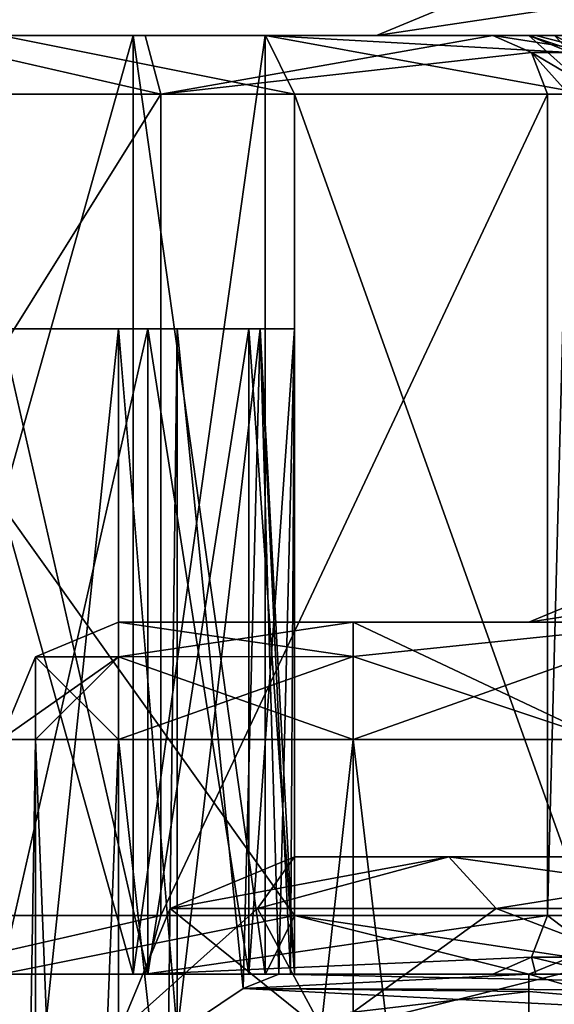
# Model space of a CAD drawing. Header units: millimetres. Extents: x -50 to 50, y -22 to 96.
# Tile 172 of 256: x -24.84 to -20.28, y 20.74 to 29.13. Entities that reach past the tile are written whole.
import ezdxf

# ---------------------------------------------------------------- set-up
doc = ezdxf.new("R2010")
doc.units = ezdxf.units.MM
doc.header["$LTSCALE"] = 65.185185
for name, color, linetype in [('1231', 7, 'CONTINUOUS'), ('1233', 7, 'CONTINUOUS'), ('1236', 7, 'CONTINUOUS'), ('1237', 7, 'CONTINUOUS'), ('1581', 7, 'CONTINUOUS'), ('1582', 7, 'CONTINUOUS'), ('1584', 7, 'CONTINUOUS'), ('1585', 7, 'CONTINUOUS'), ('1623', 7, 'CONTINUOUS'), ('1624', 7, 'CONTINUOUS'), ('1671', 7, 'CONTINUOUS'), ('1673', 7, 'CONTINUOUS'), ('1674', 7, 'CONTINUOUS'), ('1675', 7, 'CONTINUOUS'), ('1676', 7, 'CONTINUOUS'), ('1677', 7, 'CONTINUOUS'), ('1680', 7, 'CONTINUOUS'), ('1681', 7, 'CONTINUOUS'), ('1696', 7, 'CONTINUOUS'), ('1697', 7, 'CONTINUOUS'), ('1698', 7, 'CONTINUOUS'), ('1699', 7, 'CONTINUOUS'), ('1700', 7, 'CONTINUOUS'), ('1701', 7, 'CONTINUOUS'), ('1702', 7, 'CONTINUOUS'), ('1901', 7, 'CONTINUOUS'), ('1902', 7, 'CONTINUOUS'), ('1903', 7, 'CONTINUOUS'), ('1905', 7, 'CONTINUOUS'), ('1909', 7, 'CONTINUOUS'), ('1910', 7, 'CONTINUOUS'), ('1915', 7, 'CONTINUOUS'), ('1922', 7, 'CONTINUOUS'), ('1924', 7, 'CONTINUOUS'), ('1929', 7, 'CONTINUOUS'), ('1930', 7, 'CONTINUOUS'), ('1935', 7, 'CONTINUOUS'), ('1936', 7, 'CONTINUOUS'), ('1940', 7, 'CONTINUOUS'), ('1942', 7, 'CONTINUOUS'), ('1966', 7, 'CONTINUOUS'), ('1988', 7, 'CONTINUOUS'), ('1989', 7, 'CONTINUOUS'), ('1995', 7, 'CONTINUOUS'), ('1996', 7, 'CONTINUOUS'), ('1998', 7, 'CONTINUOUS'), ('1999', 7, 'CONTINUOUS'), ('2000', 7, 'CONTINUOUS'), ('2001', 7, 'CONTINUOUS'), ('2016', 7, 'CONTINUOUS'), ('2025', 7, 'CONTINUOUS'), ('2026', 7, 'CONTINUOUS'), ('2027', 7, 'CONTINUOUS'), ('2031', 7, 'CONTINUOUS'), ('2038', 7, 'CONTINUOUS'), ('2039', 7, 'CONTINUOUS'), ('3602', 7, 'CONTINUOUS'), ('3606', 7, 'CONTINUOUS'), ('3607', 7, 'CONTINUOUS'), ('37', 7, 'CONTINUOUS'), ('38', 7, 'CONTINUOUS'), ('63', 7, 'CONTINUOUS'), ('64', 7, 'CONTINUOUS')]:
    doc.layers.add(name, color=color, linetype=linetype)

msp = doc.modelspace()

# ---------------------------------------------------------------- linework, layer by layer
at = {"layer": '1231', "color": 7, "linetype": 'CONTINUOUS', "true_color": 0xe0f2ff}
for points in [[(-23.5, 26.5, -50), (-23.5, 20.5, -50), (-24, -14, -50), (-23.5, 26.5, -50)], [(-24, 26.5, -50), (-23.5, 26.5, -50), (-24, -14, -50), (-24, 26.5, -50)]]:
    msp.add_3dface(points, dxfattribs=at)
at = {"layer": '1233', "color": 7, "linetype": 'CONTINUOUS', "true_color": 0xe0f2ff}
for points in [[(-24, 26.5, 50), (-24, -14, 50), (-23.5, 20.5, 50), (-24, 26.5, 50)], [(-23.5, 26.5, 50), (-24, 26.5, 50), (-23.5, 20.5, 50), (-23.5, 26.5, 50)], [(-19.7929, 20.7929, 50), (-20.5, 20.5, 50), (-16.4697, 0, 50), (-19.7929, 20.7929, 50)]]:
    msp.add_3dface(points, dxfattribs=at)
at = {"layer": '1236', "color": 7, "linetype": 'CONTINUOUS', "true_color": 0xe0f2ff}
for points in [[(-24, 26.5, -50), (-24, -14, -50), (-28.2426, -14, -48.2426), (-24, 26.5, -50)], [(-25.0895, 26.5, -49.9002), (-24, 26.5, -50), (-28.2426, -14, -48.2426), (-25.0895, 26.5, -49.9002)]]:
    msp.add_3dface(points, dxfattribs=at)
at = {"layer": '1237', "color": 7, "linetype": 'CONTINUOUS', "true_color": 0xe0f2ff}
for points in [[(-26.1429, 20.5, 49.6043), (-24, -14, 50), (-26.1429, 26.5, 49.6043), (-26.1429, 20.5, 49.6043)], [(-26.1429, 26.5, 49.6043), (-24, -14, 50), (-25.0895, 26.5, 49.9002), (-26.1429, 26.5, 49.6043)], [(-24, -14, 50), (-24, 26.5, 50), (-25.0895, 26.5, 49.9002), (-24, -14, 50)]]:
    msp.add_3dface(points, dxfattribs=at)
at = {"layer": '1581', "color": 7, "linetype": 'CONTINUOUS', "true_color": 0xe0f2ff}
for points in [[(-20.283, 29, -49.4483), (-20.5, 29, -50.2321), (-29.5, 29, 59), (-20.283, 29, -49.4483)], [(-29.5, 29, 59), (-20.5, 29, -50.2321), (-23.8748, 29, -57.0516), (-29.5, 29, 59)], [(-19.5, 29, -48.5), (-20.283, 29, -49.4483), (-29.5, 29, 59), (-19.5, 29, -48.5)], [(-19.5, 29, -48.5), (-29.5, 29, 59), (-21.8, 29, -17.5), (-19.5, 29, -48.5)], [(-20.2833, 29, 49.4487), (-19.5, 29, 48.5), (-29.5, 29, 59), (-20.2833, 29, 49.4487)], [(-29.5, 29, 59), (-19.5, 29, 48.5), (-15.4214, 29, 38.9084), (-29.5, 29, 59)], [(-20.5, 29, 50.2321), (-20.2833, 29, 49.4487), (-29.5, 29, 59), (-20.5, 29, 50.2321)], [(-20.5, 29, 50.2321), (-29.5, 29, 59), (-26.1252, 29, 57.0516), (-20.5, 29, 50.2321)], [(-26.1252, 29, -57.0516), (-29.5, 29, 59), (-23.8748, 29, -57.0516), (-26.1252, 29, -57.0516)], [(-21.8, 29, -17.5), (-29.5, 29, 59), (-21.8, 29, 23.5), (-21.8, 29, -17.5)], [(-21.8, 29, 23.5), (-29.5, 29, 59), (-15.4214, 29, 38.9084), (-21.8, 29, 23.5)], [(-25.8326, 29, -63.4223), (-27.7184, 29, -62.5861), (-23.7717, 29, -63.3291), (-25.8326, 29, -63.4223)], [(-23.7717, 29, -63.3291), (-27.7184, 29, -62.5861), (-26.1252, 29, -60.9484), (-23.7717, 29, -63.3291)], [(-25, 29, 63.5), (-22.7458, 29, 62.8947), (-27.2542, 29, 62.8947), (-25, 29, 63.5)], [(-27.2542, 29, 62.8947), (-22.7458, 29, 62.8947), (-23.8748, 29, 60.9484), (-27.2542, 29, 62.8947)], [(-26.1252, 29, 60.9484), (-27.2542, 29, 62.8947), (-23.8748, 29, 60.9484), (-26.1252, 29, 60.9484)], [(-23.8748, 29, 57.0516), (-20.5, 29, 50.2321), (-26.1252, 29, 57.0516), (-23.8748, 29, 57.0516)], [(-23.8748, 29, -60.9484), (-23.7717, 29, -63.3291), (-26.1252, 29, -60.9484), (-23.8748, 29, -60.9484)], [(-20.5, 29, -50.2321), (-20.5, 29, -58.5), (-23.8748, 29, -57.0516), (-20.5, 29, -50.2321)], [(-22.75, 29, 59), (-20.5, 29, 50.2321), (-23.8748, 29, 57.0516), (-22.75, 29, 59)], [(-22.7458, 29, 62.8947), (-20.5, 29, 59), (-23.8748, 29, 60.9484), (-22.7458, 29, 62.8947)], [(-20.5, 29, 59), (-22.75, 29, 59), (-23.8748, 29, 60.9484), (-20.5, 29, 59)], [(-20.8081, 29, -60.6364), (-23.7717, 29, -63.3291), (-23.8748, 29, -60.9484), (-20.8081, 29, -60.6364)], [(-22.75, 29, -59), (-20.8081, 29, -60.6364), (-23.8748, 29, -60.9484), (-22.75, 29, -59)], [(-20.5, 29, -58.5), (-22.75, 29, -59), (-23.8748, 29, -57.0516), (-20.5, 29, -58.5)], [(-20.5, 29, 59), (-20.5, 29, 50.2321), (-22.75, 29, 59), (-20.5, 29, 59)], [(-20.4406, 29, -60.1743), (-20.8081, 29, -60.6364), (-22.75, 29, -59), (-20.4406, 29, -60.1743)], [(-19.8765, 29, -60), (-20.4406, 29, -60.1743), (-22.75, 29, -59), (-19.8765, 29, -60)], [(-19.5, 29, -59.5), (-19.8765, 29, -60), (-22.75, 29, -59), (-19.5, 29, -59.5)], [(-20.2071, 29, -59.2071), (-19.5, 29, -59.5), (-22.75, 29, -59), (-20.2071, 29, -59.2071)], [(-20.5, 29, -58.5), (-20.2071, 29, -59.2071), (-22.75, 29, -59), (-20.5, 29, -58.5)], [(-15.4214, 29, -32.9084), (-19.5, 29, -48.5), (-21.8, 29, -17.5), (-15.4214, 29, -32.9084)]]:
    msp.add_3dface(points, dxfattribs=at)
at = {"layer": '1582', "color": 7, "linetype": 'CONTINUOUS', "true_color": 0xe0f2ff}
for points in [[(-24, 24, -38), (-22, 24, -38), (-7.85, 24, -36.4375), (-24, 24, -38)], [(-24, 24, 38), (-24, 24, -38), (-22, 24, 38), (-24, 24, 38)], [(-22, 24, 38), (-24, 24, -38), (-20.5, 24, 23.5), (-22, 24, 38)], [(-20.5, 24, 23.5), (-24, 24, -38), (-20.5, 24, -17.5), (-20.5, 24, 23.5)], [(-20.5, 24, -17.5), (-24, 24, -38), (-14.5029, 24, -31.9884), (-20.5, 24, -17.5)], [(-14.5029, 24, -31.9884), (-24, 24, -38), (-7.85, 24, -36.4375), (-14.5029, 24, -31.9884)], [(-22, 24, -38), (-19.1716, 24, -39.1716), (0, 24, -38), (-22, 24, -38)], [(-7.85, 24, -36.4375), (-22, 24, -38), (0, 24, -38), (-7.85, 24, -36.4375)], [(-19.1716, 24, 39.1716), (-22, 24, 38), (0, 24, 44), (-19.1716, 24, 39.1716)], [(0, 24, 44), (-22, 24, 38), (-14.4957, 24, 37.9957), (0, 24, 44)], [(-14.4957, 24, 37.9957), (-22, 24, 38), (-20.5, 24, 23.5), (-14.4957, 24, 37.9957)]]:
    msp.add_3dface(points, dxfattribs=at)
at = {"layer": '1584', "color": 7, "linetype": 'CONTINUOUS', "true_color": 0xe0f2ff}
for points in [[(-24, 23, 39), (-22, 23, 39), (-22, 5, 39), (-24, 23, 39)], [(-24, 5, 39), (-24, 23, 39), (-22, 5, 39), (-24, 5, 39)]]:
    msp.add_3dface(points, dxfattribs=at)
at = {"layer": '1585', "color": 7, "linetype": 'CONTINUOUS', "true_color": 0xe0f2ff}
for points in [[(-22, 5, 39), (-22, 23, 39), (-19.8787, 23, 39.8787), (-22, 5, 39)], [(-22, 5, 39), (-19.8787, 23, 39.8787), (-19.8787, 5, 39.8787), (-22, 5, 39)]]:
    msp.add_3dface(points, dxfattribs=at)
at = {"layer": '1623', "color": 7, "linetype": 'CONTINUOUS', "true_color": 0xe0f2ff}
for points in [[(-22, 5, -39), (-19.8787, 5, -39.8787), (-22, 23, -39), (-22, 5, -39)], [(-22, 23, -39), (-19.8787, 5, -39.8787), (-19.8787, 23, -39.8787), (-22, 23, -39)]]:
    msp.add_3dface(points, dxfattribs=at)
at = {"layer": '1624', "color": 7, "linetype": 'CONTINUOUS', "true_color": 0xe0f2ff}
for points in [[(-24, 5, -39), (-22, 5, -39), (-22, 23, -39), (-24, 5, -39)], [(-24, 5, -39), (-22, 23, -39), (-24, 23, -39), (-24, 5, -39)]]:
    msp.add_3dface(points, dxfattribs=at)
at = {"layer": '1671', "color": 7, "linetype": 'CONTINUOUS', "true_color": 0xe0f2ff}
msp.add_3dface([(-20.5, 24, -17.5), (-14.5029, 24, -31.9884), (-18.3787, 24.8787, -17.5), (-20.5, 24, -17.5)], dxfattribs=at)
at = {"layer": '1673', "color": 7, "linetype": 'CONTINUOUS', "true_color": 0xe0f2ff}
for points in [[(-14.4957, 24, 37.9957), (-20.5, 24, 23.5), (-14.8687, 24.8787, 34.3027), (-14.4957, 24, 37.9957)], [(-14.8687, 24.8787, 34.3027), (-20.5, 24, 23.5), (-18.3787, 24.8787, 23.5), (-14.8687, 24.8787, 34.3027)]]:
    msp.add_3dface(points, dxfattribs=at)
at = {"layer": '1674', "color": 7, "linetype": 'CONTINUOUS', "true_color": 0xe0f2ff}
for points in [[(-20.5, 24, 23.5), (-20.5, 24, -17.5), (-18.3787, 24.8787, -17.5), (-20.5, 24, 23.5)], [(-20.5, 24, 23.5), (-18.3787, 24.8787, -17.5), (-18.3787, 24.8787, 23.5), (-20.5, 24, 23.5)]]:
    msp.add_3dface(points, dxfattribs=at)
at = {"layer": '1675', "color": 7, "linetype": 'CONTINUOUS', "true_color": 0xe0f2ff}
msp.add_3dface([(-21.8, 29, 23.5), (-15.4214, 29, 38.9084), (-19.6787, 29.8787, 23.5), (-21.8, 29, 23.5)], dxfattribs=at)
at = {"layer": '1676', "color": 7, "linetype": 'CONTINUOUS', "true_color": 0xe0f2ff}
for points in [[(-21.8, 29, -17.5), (-21.8, 29, 23.5), (-19.6787, 29.8787, 23.5), (-21.8, 29, -17.5)], [(-21.8, 29, -17.5), (-19.6787, 29.8787, 23.5), (-19.6787, 29.8787, -17.5), (-21.8, 29, -17.5)]]:
    msp.add_3dface(points, dxfattribs=at)
at = {"layer": '1677', "color": 7, "linetype": 'CONTINUOUS', "true_color": 0xe0f2ff}
for points in [[(-15.4214, 29, -32.9084), (-21.8, 29, -17.5), (-15.9204, 29.8787, -29.0668), (-15.4214, 29, -32.9084)], [(-21.8, 29, -17.5), (-19.6787, 29.8787, -17.5), (-15.9204, 29.8787, -29.0668), (-21.8, 29, -17.5)]]:
    msp.add_3dface(points, dxfattribs=at)
at = {"layer": '1680', "color": 7, "linetype": 'CONTINUOUS', "true_color": 0xe0f2ff}
for points in [[(-25, 5, 38), (-25, 23, 38), (-24.7071, 23, 38.7071), (-25, 5, 38)], [(-25, 5, 38), (-24.7071, 23, 38.7071), (-24.7071, 5, 38.7071), (-25, 5, 38)], [(-24, 23, 39), (-24, 5, 39), (-24.7071, 5, 38.7071), (-24, 23, 39)], [(-24.7071, 23, 38.7071), (-24, 23, 39), (-24.7071, 5, 38.7071), (-24.7071, 23, 38.7071)]]:
    msp.add_3dface(points, dxfattribs=at)
at = {"layer": '1681', "color": 7, "linetype": 'CONTINUOUS', "true_color": 0xe0f2ff}
for points in [[(-25, 23, -38), (-25, 5, -38), (-24.7071, 5, -38.7071), (-25, 23, -38)], [(-25, 23, -38), (-24.7071, 5, -38.7071), (-24.7071, 23, -38.7071), (-25, 23, -38)], [(-24.7071, 5, -38.7071), (-24, 5, -39), (-24.7071, 23, -38.7071), (-24.7071, 5, -38.7071)], [(-24, 5, -39), (-24, 23, -39), (-24.7071, 23, -38.7071), (-24, 5, -39)]]:
    msp.add_3dface(points, dxfattribs=at)
at = {"layer": '1696', "color": 7, "linetype": 'CONTINUOUS', "true_color": 0xe0f2ff}
for points in [[(-19.1716, 24, -39.1716), (-22, 24, -38), (-19.8787, 23, -39.8787), (-19.1716, 24, -39.1716)], [(-19.8787, 23, -39.8787), (-22, 24, -38), (-22, 23.7071, -38.7071), (-19.8787, 23, -39.8787)], [(-22, 23, -39), (-19.8787, 23, -39.8787), (-22, 23.7071, -38.7071), (-22, 23, -39)]]:
    msp.add_3dface(points, dxfattribs=at)
at = {"layer": '1697', "color": 7, "linetype": 'CONTINUOUS', "true_color": 0xe0f2ff}
for points in [[(-22, 24, -38), (-24, 24, -38), (-24, 23.7055, -38.7087), (-22, 24, -38)], [(-22, 23.7071, -38.7071), (-22, 24, -38), (-24, 23.7055, -38.7087), (-22, 23.7071, -38.7071)], [(-24, 23, -39), (-22, 23, -39), (-22, 23.7071, -38.7071), (-24, 23, -39)], [(-24, 23, -39), (-22, 23.7071, -38.7071), (-24, 23.7055, -38.7087), (-24, 23, -39)]]:
    msp.add_3dface(points, dxfattribs=at)
at = {"layer": '1698', "color": 7, "linetype": 'CONTINUOUS', "true_color": 0xe0f2ff}
for points in [[(-24, 23.7055, -38.7087), (-24, 24, -38), (-24.7087, 23.7055, -38), (-24, 23.7055, -38.7087)], [(-25, 23, -38), (-24.7071, 23, -38.7071), (-24, 23.7055, -38.7087), (-25, 23, -38)], [(-25, 23, -38), (-24, 23.7055, -38.7087), (-24.7087, 23.7055, -38), (-25, 23, -38)], [(-24.7071, 23, -38.7071), (-24, 23, -39), (-24, 23.7055, -38.7087), (-24.7071, 23, -38.7071)]]:
    msp.add_3dface(points, dxfattribs=at)
at = {"layer": '1699', "color": 7, "linetype": 'CONTINUOUS', "true_color": 0xe0f2ff}
for points in [[(-24, 24, -38), (-24, 24, 38), (-24.7087, 23.7055, 38), (-24, 24, -38)], [(-24.7087, 23.7055, -38), (-24, 24, -38), (-24.7087, 23.7055, 38), (-24.7087, 23.7055, -38)], [(-25, 23, 38), (-25, 23, -38), (-24.7087, 23.7055, -38), (-25, 23, 38)], [(-25, 23, 38), (-24.7087, 23.7055, -38), (-24.7087, 23.7055, 38), (-25, 23, 38)]]:
    msp.add_3dface(points, dxfattribs=at)
at = {"layer": '1700', "color": 7, "linetype": 'CONTINUOUS', "true_color": 0xe0f2ff}
for points in [[(-24.7087, 23.7055, 38), (-24, 24, 38), (-24, 23.7055, 38.7087), (-24.7087, 23.7055, 38)], [(-24.7071, 23, 38.7071), (-25, 23, 38), (-24.7087, 23.7055, 38), (-24.7071, 23, 38.7071)], [(-24, 23, 39), (-24.7071, 23, 38.7071), (-24.7087, 23.7055, 38), (-24, 23, 39)], [(-24, 23, 39), (-24.7087, 23.7055, 38), (-24, 23.7055, 38.7087), (-24, 23, 39)]]:
    msp.add_3dface(points, dxfattribs=at)
at = {"layer": '1701', "color": 7, "linetype": 'CONTINUOUS', "true_color": 0xe0f2ff}
for points in [[(-24, 24, 38), (-22, 24, 38), (-22, 23.7071, 38.7071), (-24, 24, 38)], [(-24, 23.7055, 38.7087), (-24, 24, 38), (-22, 23.7071, 38.7071), (-24, 23.7055, 38.7087)], [(-22, 23, 39), (-24, 23.7055, 38.7087), (-22, 23.7071, 38.7071), (-22, 23, 39)], [(-22, 23, 39), (-24, 23, 39), (-24, 23.7055, 38.7087), (-22, 23, 39)]]:
    msp.add_3dface(points, dxfattribs=at)
at = {"layer": '1702', "color": 7, "linetype": 'CONTINUOUS', "true_color": 0xe0f2ff}
for points in [[(-22, 24, 38), (-19.1716, 24, 39.1716), (-22, 23.7071, 38.7071), (-22, 24, 38)], [(-22, 23, 39), (-19.1716, 24, 39.1716), (-19.8787, 23, 39.8787), (-22, 23, 39)], [(-19.1716, 24, 39.1716), (-22, 23, 39), (-22, 23.7071, 38.7071), (-19.1716, 24, 39.1716)]]:
    msp.add_3dface(points, dxfattribs=at)
at = {"layer": '1901', "color": 7, "linetype": 'CONTINUOUS', "true_color": 0xe0f2ff}
for points in [[(-29.5, 21, 53.2317), (-27.1123, 21, 53.9811), (-23.8748, 21, 57.0516), (-29.5, 21, 53.2317)], [(-26.1252, 21, 57.0516), (-29.5, 21, 53.2317), (-23.8748, 21, 57.0516), (-26.1252, 21, 57.0516)], [(-25, 21, 63.5), (-27.2542, 21, 62.8947), (-22.7458, 21, 62.8947), (-25, 21, 63.5)], [(-22.7458, 21, 62.8947), (-27.2542, 21, 62.8947), (-26.1252, 21, 60.9484), (-22.7458, 21, 62.8947)], [(-27.1123, 21, 53.9811), (-26.25, 21, 54.1588), (-23.8748, 21, 57.0516), (-27.1123, 21, 53.9811)], [(-25, 21, 54), (-23.75, 21, 54.1588), (-26.25, 21, 54.1588), (-25, 21, 54)], [(-26.25, 21, 54.1588), (-23.75, 21, 54.1588), (-20.5, 21, 59), (-26.25, 21, 54.1588)], [(-26.25, 21, 54.1588), (-20.5, 21, 59), (-23.8748, 21, 57.0516), (-26.25, 21, 54.1588)], [(-23.8748, 21, 60.9484), (-22.7458, 21, 62.8947), (-26.1252, 21, 60.9484), (-23.8748, 21, 60.9484)], [(-22.75, 21, 59), (-22.7458, 21, 62.8947), (-23.8748, 21, 60.9484), (-22.75, 21, 59)], [(-20.5, 21, 59), (-22.75, 21, 59), (-23.8748, 21, 57.0516), (-20.5, 21, 59)], [(-23.75, 21, 54.1588), (-22.8877, 21, 53.9811), (-20.5, 21, 59), (-23.75, 21, 54.1588)], [(-22.8877, 21, 53.9811), (-22.5, 21, 53.1905), (-20.5, 21, 59), (-22.8877, 21, 53.9811)], [(-20.5, 21, 59), (-22.7458, 21, 62.8947), (-22.75, 21, 59), (-20.5, 21, 59)], [(-22.634, 21, 50.5), (-20.5, 21, 50.5), (-22.5341, 21, 50.7412), (-22.634, 21, 50.5)], [(-22.5341, 21, 50.7412), (-20.5, 21, 50.5), (-20.5, 21, 59), (-22.5341, 21, 50.7412)], [(-22.5, 21, 51), (-22.5341, 21, 50.7412), (-20.5, 21, 59), (-22.5, 21, 51)], [(-22.5, 21, 53.1905), (-22.5, 21, 51), (-20.5, 21, 59), (-22.5, 21, 53.1905)]]:
    msp.add_3dface(points, dxfattribs=at)
at = {"layer": '1902', "color": 7, "linetype": 'CONTINUOUS', "true_color": 0xe0f2ff}
for points in [[(-26.1252, 29, -57.0516), (-23.8748, 29, -57.0516), (-26.1252, 21, -57.0516), (-26.1252, 29, -57.0516)], [(-26.1252, 21, -57.0516), (-23.8748, 29, -57.0516), (-23.8748, 21, -57.0516), (-26.1252, 21, -57.0516)], [(-23.8748, 29, -57.0516), (-22.75, 29, -59), (-23.8748, 21, -57.0516), (-23.8748, 29, -57.0516)], [(-23.8748, 21, -57.0516), (-22.75, 29, -59), (-22.75, 21, -59), (-23.8748, 21, -57.0516)]]:
    msp.add_3dface(points, dxfattribs=at)
at = {"layer": '1903', "color": 7, "linetype": 'CONTINUOUS', "true_color": 0xe0f2ff}
for points in [[(-23.8748, 29, -60.9484), (-26.1252, 29, -60.9484), (-23.8748, 21, -60.9484), (-23.8748, 29, -60.9484)], [(-23.8748, 21, -60.9484), (-26.1252, 29, -60.9484), (-26.1252, 21, -60.9484), (-23.8748, 21, -60.9484)], [(-22.75, 29, -59), (-23.8748, 29, -60.9484), (-22.75, 21, -59), (-22.75, 29, -59)], [(-22.75, 21, -59), (-23.8748, 29, -60.9484), (-23.8748, 21, -60.9484), (-22.75, 21, -59)]]:
    msp.add_3dface(points, dxfattribs=at)
at = {"layer": '1905', "color": 7, "linetype": 'CONTINUOUS', "true_color": 0xe0f2ff}
for points in [[(-23.6399, 21.5, -63.8115), (-28.0166, 21.5, -62.9875), (-23.6399, 28.5, -63.8115), (-23.6399, 21.5, -63.8115)], [(-23.6399, 28.5, -63.8115), (-28.0166, 21.5, -62.9875), (-28.0166, 28.5, -62.9875), (-23.6399, 28.5, -63.8115)], [(-20.3423, 21.5, -60.8182), (-23.6399, 21.5, -63.8115), (-20.3423, 28.5, -60.8182), (-20.3423, 21.5, -60.8182)], [(-20.3423, 28.5, -60.8182), (-23.6399, 21.5, -63.8115), (-23.6399, 28.5, -63.8115), (-20.3423, 28.5, -60.8182)]]:
    msp.add_3dface(points, dxfattribs=at)
at = {"layer": '1909', "color": 7, "linetype": 'CONTINUOUS', "true_color": 0xe0f2ff}
for points in [[(-26.1252, 29, 60.9484), (-23.8748, 29, 60.9484), (-26.1252, 21, 60.9484), (-26.1252, 29, 60.9484)], [(-23.8748, 29, 60.9484), (-23.8748, 21, 60.9484), (-26.1252, 21, 60.9484), (-23.8748, 29, 60.9484)], [(-23.8748, 29, 60.9484), (-22.75, 29, 59), (-23.8748, 21, 60.9484), (-23.8748, 29, 60.9484)], [(-22.75, 29, 59), (-22.75, 21, 59), (-23.8748, 21, 60.9484), (-22.75, 29, 59)]]:
    msp.add_3dface(points, dxfattribs=at)
at = {"layer": '1910', "color": 7, "linetype": 'CONTINUOUS', "true_color": 0xe0f2ff}
for points in [[(-23.8748, 29, 57.0516), (-26.1252, 29, 57.0516), (-23.8748, 21, 57.0516), (-23.8748, 29, 57.0516)], [(-26.1252, 29, 57.0516), (-26.1252, 21, 57.0516), (-23.8748, 21, 57.0516), (-26.1252, 29, 57.0516)], [(-22.75, 29, 59), (-23.8748, 29, 57.0516), (-22.75, 21, 59), (-22.75, 29, 59)], [(-22.75, 21, 59), (-23.8748, 29, 57.0516), (-23.8748, 21, 57.0516), (-22.75, 21, 59)]]:
    msp.add_3dface(points, dxfattribs=at)
at = {"layer": '1915', "color": 7, "linetype": 'CONTINUOUS', "true_color": 0xe0f2ff}
for points in [[(-27.5, 21.5, 63.3301), (-22.5, 21.5, 63.3301), (-27.5, 28.5, 63.3301), (-27.5, 21.5, 63.3301)], [(-27.5, 28.5, 63.3301), (-22.5, 21.5, 63.3301), (-22.5, 28.5, 63.3301), (-27.5, 28.5, 63.3301)], [(-22.5, 21.5, 63.3301), (-20, 21.5, 59), (-22.5, 28.5, 63.3301), (-22.5, 21.5, 63.3301)], [(-22.5, 28.5, 63.3301), (-20, 21.5, 59), (-20, 28.5, 59), (-22.5, 28.5, 63.3301)]]:
    msp.add_3dface(points, dxfattribs=at)
at = {"layer": '1922', "color": 7, "linetype": 'CONTINUOUS', "true_color": 0xe0f2ff}
for points in [[(-22.5, 26.5, -53.1905), (-22.5, 21, -53.1905), (-22.5, 26.5, -51), (-22.5, 26.5, -53.1905)], [(-22.5, 26.5, -51), (-22.5, 21, -53.1905), (-22.5, 21, -51), (-22.5, 26.5, -51)]]:
    msp.add_3dface(points, dxfattribs=at)
at = {"layer": '1924', "color": 7, "linetype": 'CONTINUOUS', "true_color": 0xe0f2ff}
for points in [[(-23.75, 26.5, -54.1588), (-25, 26.5, -54), (-23.75, 21, -54.1588), (-23.75, 26.5, -54.1588)], [(-23.75, 21, -54.1588), (-25, 26.5, -54), (-25, 21, -54), (-23.75, 21, -54.1588)]]:
    msp.add_3dface(points, dxfattribs=at)
at = {"layer": '1929', "color": 7, "linetype": 'CONTINUOUS', "true_color": 0xe0f2ff}
for points in [[(-22.5, 21, 51), (-22.5, 21, 53.1905), (-22.5, 26.5, 53.1905), (-22.5, 21, 51)], [(-22.5, 26.5, 51), (-22.5, 21, 51), (-22.5, 26.5, 53.1905), (-22.5, 26.5, 51)]]:
    msp.add_3dface(points, dxfattribs=at)
at = {"layer": '1930', "color": 7, "linetype": 'CONTINUOUS', "true_color": 0xe0f2ff}
for points in [[(-23.75, 21, 54.1588), (-25, 21, 54), (-23.75, 26.5, 54.1588), (-23.75, 21, 54.1588)], [(-23.75, 26.5, 54.1588), (-25, 21, 54), (-25, 26.5, 54), (-23.75, 26.5, 54.1588)]]:
    msp.add_3dface(points, dxfattribs=at)
at = {"layer": '1935', "color": 7, "linetype": 'CONTINUOUS', "true_color": 0xe0f2ff}
for points in [[(-23.5, 20.5, -50), (-23.5, 26.5, -50), (-22.7929, 26.5, -50.2929), (-23.5, 20.5, -50)], [(-22.9372, 20.8786, -50.1734), (-23.5, 20.5, -50), (-22.7929, 26.5, -50.2929), (-22.9372, 20.8786, -50.1734)], [(-22.634, 21, -50.5), (-22.9372, 20.8786, -50.1734), (-22.7929, 26.5, -50.2929), (-22.634, 21, -50.5)], [(-22.5, 26.5, -51), (-22.634, 21, -50.5), (-22.7929, 26.5, -50.2929), (-22.5, 26.5, -51)], [(-22.634, 21, -50.5), (-22.5, 26.5, -51), (-22.5341, 21, -50.7412), (-22.634, 21, -50.5)], [(-22.5, 26.5, -51), (-22.5, 21, -51), (-22.5341, 21, -50.7412), (-22.5, 26.5, -51)]]:
    msp.add_3dface(points, dxfattribs=at)
at = {"layer": '1936', "color": 7, "linetype": 'CONTINUOUS', "true_color": 0xe0f2ff}
for points in [[(-23.75, 26.5, -54.1588), (-23.75, 21, -54.1588), (-22.8877, 21, -53.9811), (-23.75, 26.5, -54.1588)], [(-22.8877, 26.5, -53.9811), (-23.75, 26.5, -54.1588), (-22.8877, 21, -53.9811), (-22.8877, 26.5, -53.9811)], [(-22.5, 21, -53.1905), (-22.5, 26.5, -53.1905), (-22.8877, 26.5, -53.9811), (-22.5, 21, -53.1905)], [(-22.5, 21, -53.1905), (-22.8877, 26.5, -53.9811), (-22.8877, 21, -53.9811), (-22.5, 21, -53.1905)]]:
    msp.add_3dface(points, dxfattribs=at)
at = {"layer": '1940', "color": 7, "linetype": 'CONTINUOUS', "true_color": 0xe0f2ff}
for points in [[(-22.8877, 21, 53.9811), (-23.75, 21, 54.1588), (-22.8877, 26.5, 53.9811), (-22.8877, 21, 53.9811)], [(-23.75, 21, 54.1588), (-23.75, 26.5, 54.1588), (-22.8877, 26.5, 53.9811), (-23.75, 21, 54.1588)], [(-22.5, 21, 53.1905), (-22.8877, 21, 53.9811), (-22.5, 26.5, 53.1905), (-22.5, 21, 53.1905)], [(-22.5, 26.5, 53.1905), (-22.8877, 21, 53.9811), (-22.8877, 26.5, 53.9811), (-22.5, 26.5, 53.1905)]]:
    msp.add_3dface(points, dxfattribs=at)
at = {"layer": '1942', "color": 7, "linetype": 'CONTINUOUS', "true_color": 0xe0f2ff}
for points in [[(-23.5, 26.5, 50), (-23.5, 20.5, 50), (-22.9379, 20.8782, 50.1729), (-23.5, 26.5, 50)], [(-23.5, 26.5, 50), (-22.9379, 20.8782, 50.1729), (-22.7929, 26.5, 50.2929), (-23.5, 26.5, 50)], [(-22.9379, 20.8782, 50.1729), (-22.634, 21, 50.5), (-22.7929, 26.5, 50.2929), (-22.9379, 20.8782, 50.1729)], [(-22.634, 21, 50.5), (-22.5341, 21, 50.7412), (-22.7929, 26.5, 50.2929), (-22.634, 21, 50.5)], [(-22.5341, 21, 50.7412), (-22.5, 21, 51), (-22.7929, 26.5, 50.2929), (-22.5341, 21, 50.7412)], [(-22.5, 21, 51), (-22.5, 26.5, 51), (-22.7929, 26.5, 50.2929), (-22.5, 21, 51)]]:
    msp.add_3dface(points, dxfattribs=at)
at = {"layer": '1966', "color": 7, "linetype": 'CONTINUOUS', "true_color": 0xe0f2ff}
for points in [[(-20.3423, 21.5, -60.8182), (-20.3423, 28.5, -60.8182), (-20.1586, 28.5, -60.5871), (-20.3423, 21.5, -60.8182)], [(-20.1586, 21.5, -60.5871), (-20.3423, 21.5, -60.8182), (-20.1586, 28.5, -60.5871), (-20.1586, 21.5, -60.5871)]]:
    msp.add_3dface(points, dxfattribs=at)
at = {"layer": '1988', "color": 7, "linetype": 'CONTINUOUS', "true_color": 0xe0f2ff}
for points in [[(-20.5, 29, -58.5), (-20.5, 29, -50.2321), (-20.1464, 28.8535, -50.2321), (-20.5, 29, -58.5)], [(-20.5, 29, -58.5), (-20.1464, 28.8535, -50.2321), (-20.1464, 28.8536, -58.5), (-20.5, 29, -58.5)]]:
    msp.add_3dface(points, dxfattribs=at)
at = {"layer": '1989', "color": 7, "linetype": 'CONTINUOUS', "true_color": 0xe0f2ff}
for points in [[(-20.2071, 29, -59.2071), (-20.5, 29, -58.5), (-19.9402, 28.5, -58.7372), (-20.2071, 29, -59.2071)], [(-19.9402, 28.5, -58.7372), (-20.5, 29, -58.5), (-20.1464, 28.8536, -58.5), (-19.9402, 28.5, -58.7372)]]:
    msp.add_3dface(points, dxfattribs=at)
at = {"layer": '1995', "color": 7, "linetype": 'CONTINUOUS', "true_color": 0xe0f2ff}
for points in [[(-20.8081, 29, -60.6364), (-20.4406, 29, -60.1743), (-19.8765, 28.8536, -60.3536), (-20.8081, 29, -60.6364)], [(-20.8081, 29, -60.6364), (-19.8765, 28.8536, -60.3536), (-20.4787, 28.8536, -60.7649), (-20.8081, 29, -60.6364)], [(-20.4406, 29, -60.1743), (-19.8765, 29, -60), (-19.8765, 28.8536, -60.3536), (-20.4406, 29, -60.1743)], [(-20.1586, 28.5, -60.5871), (-20.3423, 28.5, -60.8182), (-20.4787, 28.8536, -60.7649), (-20.1586, 28.5, -60.5871)], [(-19.8765, 28.5, -60.5), (-20.1586, 28.5, -60.5871), (-20.4787, 28.8536, -60.7649), (-19.8765, 28.5, -60.5)], [(-19.8765, 28.8536, -60.3536), (-19.8765, 28.5, -60.5), (-20.4787, 28.8536, -60.7649), (-19.8765, 28.8536, -60.3536)]]:
    msp.add_3dface(points, dxfattribs=at)
at = {"layer": '1996', "color": 7, "linetype": 'CONTINUOUS', "true_color": 0xe0f2ff}
for points in [[(-25.8326, 29, -63.4223), (-23.6399, 28.5, -63.8115), (-28.0166, 28.5, -62.9875), (-25.8326, 29, -63.4223)], [(-25.8326, 29, -63.4223), (-23.7717, 29, -63.3291), (-23.6399, 28.5, -63.8115), (-25.8326, 29, -63.4223)], [(-23.7717, 29, -63.3291), (-20.8081, 29, -60.6364), (-23.6399, 28.5, -63.8115), (-23.7717, 29, -63.3291)], [(-23.6399, 28.5, -63.8115), (-20.8081, 29, -60.6364), (-20.4787, 28.8536, -60.7649), (-23.6399, 28.5, -63.8115)], [(-20.3423, 28.5, -60.8182), (-23.6399, 28.5, -63.8115), (-20.4787, 28.8536, -60.7649), (-20.3423, 28.5, -60.8182)]]:
    msp.add_3dface(points, dxfattribs=at)
at = {"layer": '1998', "color": 7, "linetype": 'CONTINUOUS', "true_color": 0xe0f2ff}
for points in [[(-25, 29, 63.5), (-27.5, 28.5, 63.3301), (-22.5, 28.5, 63.3301), (-25, 29, 63.5)], [(-22.7458, 29, 62.8947), (-25, 29, 63.5), (-22.5, 28.5, 63.3301), (-22.7458, 29, 62.8947)], [(-20.5, 29, 59), (-22.7458, 29, 62.8947), (-20.1464, 28.8536, 59), (-20.5, 29, 59)], [(-22.7458, 29, 62.8947), (-22.5, 28.5, 63.3301), (-20, 28.5, 59), (-22.7458, 29, 62.8947)], [(-22.7458, 29, 62.8947), (-20, 28.5, 59), (-20.1464, 28.8536, 59), (-22.7458, 29, 62.8947)]]:
    msp.add_3dface(points, dxfattribs=at)
at = {"layer": '1999', "color": 7, "linetype": 'CONTINUOUS', "true_color": 0xe0f2ff}
for points in [[(-20.5, 29, 50.2321), (-20.5, 29, 59), (-20.1464, 28.8536, 59), (-20.5, 29, 50.2321)], [(-20.5, 29, 50.2321), (-20.1464, 28.8536, 59), (-20.1464, 28.8536, 50.2321), (-20.5, 29, 50.2321)]]:
    msp.add_3dface(points, dxfattribs=at)
at = {"layer": '2000', "color": 7, "linetype": 'CONTINUOUS', "true_color": 0xe0f2ff}
for points in [[(-20.2833, 29, 49.4487), (-20.5, 29, 50.2321), (-19.8468, 28.7815, 49.5231), (-20.2833, 29, 49.4487)], [(-19.8468, 28.7815, 49.5231), (-20.5, 29, 50.2321), (-20.1464, 28.8536, 50.2321), (-19.8468, 28.7815, 49.5231)], [(-19.5, 29, 48.5), (-20.2833, 29, 49.4487), (-19.8468, 28.7815, 49.5231), (-19.5, 29, 48.5)]]:
    msp.add_3dface(points, dxfattribs=at)
at = {"layer": '2001', "color": 7, "linetype": 'CONTINUOUS', "true_color": 0xe0f2ff}
msp.add_3dface([(-20.5, 29, -50.2321), (-20.283, 29, -49.4483), (-20.1464, 28.8535, -50.2321), (-20.5, 29, -50.2321)], dxfattribs=at)
at = {"layer": '2016', "color": 7, "linetype": 'CONTINUOUS', "true_color": 0xe0f2ff}
for points in [[(-22.9372, 20.8786, -50.1734), (-22.634, 21, -50.5), (-15.5, 20.8536, -50.1464), (-22.9372, 20.8786, -50.1734)], [(-22.634, 21, -50.5), (-15.5, 21, -50.5), (-15.5, 20.8536, -50.1464), (-22.634, 21, -50.5)], [(-15.5, 20.5, -50), (-23.5, 20.5, -50), (-22.9372, 20.8786, -50.1734), (-15.5, 20.5, -50)], [(-15.5, 20.5, -50), (-22.9372, 20.8786, -50.1734), (-15.5, 20.8536, -50.1464), (-15.5, 20.5, -50)]]:
    msp.add_3dface(points, dxfattribs=at)
at = {"layer": '2025', "color": 7, "linetype": 'CONTINUOUS', "true_color": 0xe0f2ff}
for points in [[(-25, 21, 63.5), (-22.5, 21.5, 63.3301), (-27.5, 21.5, 63.3301), (-25, 21, 63.5)], [(-25, 21, 63.5), (-22.7458, 21, 62.8947), (-22.5, 21.5, 63.3301), (-25, 21, 63.5)], [(-22.7458, 21, 62.8947), (-20.5, 21, 59), (-22.5, 21.5, 63.3301), (-22.7458, 21, 62.8947)], [(-22.5, 21.5, 63.3301), (-20.5, 21, 59), (-20.1464, 21.1464, 59), (-22.5, 21.5, 63.3301)], [(-20, 21.5, 59), (-22.5, 21.5, 63.3301), (-20.1464, 21.1464, 59), (-20, 21.5, 59)]]:
    msp.add_3dface(points, dxfattribs=at)
at = {"layer": '2026', "color": 7, "linetype": 'CONTINUOUS', "true_color": 0xe0f2ff}
for points in [[(-20.5, 21, 59), (-20.5, 21, 50.5), (-20.1464, 21.1464, 50.5), (-20.5, 21, 59)], [(-20.1464, 21.1464, 59), (-20.5, 21, 59), (-20.1464, 21.1464, 50.5), (-20.1464, 21.1464, 59)]]:
    msp.add_3dface(points, dxfattribs=at)
at = {"layer": '2027', "color": 7, "linetype": 'CONTINUOUS', "true_color": 0xe0f2ff}
for points in [[(-20.5, 21, 50.5), (-22.634, 21, 50.5), (-22.9379, 20.8782, 50.1729), (-20.5, 21, 50.5)], [(-20.5, 21, 50.5), (-22.9379, 20.8782, 50.1729), (-20.5, 20.8536, 50.1464), (-20.5, 21, 50.5)], [(-22.9379, 20.8782, 50.1729), (-23.5, 20.5, 50), (-20.5, 20.8536, 50.1464), (-22.9379, 20.8782, 50.1729)], [(-23.5, 20.5, 50), (-20.5, 20.5, 50), (-20.5, 20.8536, 50.1464), (-23.5, 20.5, 50)]]:
    msp.add_3dface(points, dxfattribs=at)
at = {"layer": '2031', "color": 7, "linetype": 'CONTINUOUS', "true_color": 0xe0f2ff}
for points in [[(-20.5, 21, 50.5), (-19.7929, 20.7929, 50), (-20.1464, 21.1464, 50.5), (-20.5, 21, 50.5)], [(-19.7929, 20.7929, 50), (-20.5, 21, 50.5), (-20.5, 20.8536, 50.1464), (-19.7929, 20.7929, 50)], [(-20.5, 20.5, 50), (-19.7929, 20.7929, 50), (-20.5, 20.8536, 50.1464), (-20.5, 20.5, 50)]]:
    msp.add_3dface(points, dxfattribs=at)
at = {"layer": '2038', "color": 7, "linetype": 'CONTINUOUS', "true_color": 0xe0f2ff}
for points in [[(-20.3423, 21.5, -60.8182), (-19.8765, 21.1464, -60.3536), (-20.4787, 21.1464, -60.7649), (-20.3423, 21.5, -60.8182)], [(-20.3423, 21.5, -60.8182), (-20.1586, 21.5, -60.5871), (-19.8765, 21.1464, -60.3536), (-20.3423, 21.5, -60.8182)], [(-20.4406, 21, -60.1743), (-20.8081, 21, -60.6364), (-20.4787, 21.1464, -60.7649), (-20.4406, 21, -60.1743)], [(-19.8765, 21.1464, -60.3536), (-19.8765, 21, -60), (-20.4787, 21.1464, -60.7649), (-19.8765, 21.1464, -60.3536)], [(-19.8765, 21, -60), (-20.4406, 21, -60.1743), (-20.4787, 21.1464, -60.7649), (-19.8765, 21, -60)]]:
    msp.add_3dface(points, dxfattribs=at)
at = {"layer": '2039', "color": 7, "linetype": 'CONTINUOUS', "true_color": 0xe0f2ff}
for points in [[(-28.0166, 21.5, -62.9875), (-23.6399, 21.5, -63.8115), (-25.8326, 21, -63.4223), (-28.0166, 21.5, -62.9875)], [(-25.8326, 21, -63.4223), (-23.6399, 21.5, -63.8115), (-23.7717, 21, -63.3291), (-25.8326, 21, -63.4223)], [(-23.6399, 21.5, -63.8115), (-20.3423, 21.5, -60.8182), (-23.7717, 21, -63.3291), (-23.6399, 21.5, -63.8115)], [(-20.3423, 21.5, -60.8182), (-20.4787, 21.1464, -60.7649), (-23.7717, 21, -63.3291), (-20.3423, 21.5, -60.8182)], [(-20.4787, 21.1464, -60.7649), (-20.8081, 21, -60.6364), (-23.7717, 21, -63.3291), (-20.4787, 21.1464, -60.7649)]]:
    msp.add_3dface(points, dxfattribs=at)
at = {"layer": '3602', "color": 7, "linetype": 'CONTINUOUS', "true_color": 0xe0f2ff}
for points in [[(-26.1252, 21, -57.0516), (-23.75, 21, -54.1588), (-29.5, 21, -59), (-26.1252, 21, -57.0516)], [(-23.75, 21, -54.1588), (-26.25, 21, -54.1588), (-29.5, 21, -59), (-23.75, 21, -54.1588)], [(-23.8748, 21, -60.9484), (-26.1252, 21, -60.9484), (-27.7184, 21, -62.5861), (-23.8748, 21, -60.9484)], [(-20.8081, 21, -60.6364), (-23.8748, 21, -60.9484), (-27.7184, 21, -62.5861), (-20.8081, 21, -60.6364)], [(-20.8081, 21, -60.6364), (-27.7184, 21, -62.5861), (-23.7717, 21, -63.3291), (-20.8081, 21, -60.6364)], [(-27.7184, 21, -62.5861), (-25.8326, 21, -63.4223), (-23.7717, 21, -63.3291), (-27.7184, 21, -62.5861)], [(-26.25, 21, -54.1588), (-23.75, 21, -54.1588), (-25, 21, -54), (-26.25, 21, -54.1588)], [(-26.1252, 21, -57.0516), (-23.8748, 21, -57.0516), (-15.5, 21, -50.5), (-26.1252, 21, -57.0516)], [(-23.75, 21, -54.1588), (-26.1252, 21, -57.0516), (-22.8877, 21, -53.9811), (-23.75, 21, -54.1588)], [(-22.8877, 21, -53.9811), (-26.1252, 21, -57.0516), (-15.5, 21, -50.5), (-22.8877, 21, -53.9811)], [(-23.8748, 21, -57.0516), (-22.75, 21, -59), (-15.5, 21, -50.5), (-23.8748, 21, -57.0516)], [(-22.75, 21, -59), (-23.8748, 21, -60.9484), (-19.8765, 21, -60), (-22.75, 21, -59)], [(-19.8765, 21, -60), (-23.8748, 21, -60.9484), (-20.4406, 21, -60.1743), (-19.8765, 21, -60)], [(-23.8748, 21, -60.9484), (-20.8081, 21, -60.6364), (-20.4406, 21, -60.1743), (-23.8748, 21, -60.9484)], [(-22.5, 21, -53.1905), (-22.8877, 21, -53.9811), (-15.5, 21, -50.5), (-22.5, 21, -53.1905)], [(-15.5, 21, -50.5), (-22.75, 21, -59), (-19.8765, 21, -60), (-15.5, 21, -50.5)], [(-22.634, 21, -50.5), (-22.5341, 21, -50.7412), (-15.5, 21, -50.5), (-22.634, 21, -50.5)], [(-22.5341, 21, -50.7412), (-22.5, 21, -51), (-15.5, 21, -50.5), (-22.5341, 21, -50.7412)], [(-22.5, 21, -51), (-22.5, 21, -53.1905), (-15.5, 21, -50.5), (-22.5, 21, -51)]]:
    msp.add_3dface(points, dxfattribs=at)
at = {"layer": '3606', "color": 7, "linetype": 'CONTINUOUS', "true_color": 0xe0f2ff}
for points in [[(-25.0895, 26.5, 49.9002), (-24, 26.5, 50), (-25, 26.5, 54), (-25.0895, 26.5, 49.9002)], [(-24, 26.5, 50), (-23.75, 26.5, 54.1588), (-25, 26.5, 54), (-24, 26.5, 50)], [(-24, 26.5, 50), (-23.5, 26.5, 50), (-23.75, 26.5, 54.1588), (-24, 26.5, 50)], [(-23.75, 26.5, 54.1588), (-23.5, 26.5, 50), (-22.8877, 26.5, 53.9811), (-23.75, 26.5, 54.1588)], [(-22.8877, 26.5, 53.9811), (-23.5, 26.5, 50), (-22.7929, 26.5, 50.2929), (-22.8877, 26.5, 53.9811)], [(-22.5, 26.5, 51), (-22.5, 26.5, 53.1905), (-22.8877, 26.5, 53.9811), (-22.5, 26.5, 51)], [(-22.5, 26.5, 51), (-22.8877, 26.5, 53.9811), (-22.7929, 26.5, 50.2929), (-22.5, 26.5, 51)]]:
    msp.add_3dface(points, dxfattribs=at)
at = {"layer": '3607', "color": 7, "linetype": 'CONTINUOUS', "true_color": 0xe0f2ff}
for points in [[(-24, 26.5, -50), (-25.0895, 26.5, -49.9002), (-25, 26.5, -54), (-24, 26.5, -50)], [(-24, 26.5, -50), (-25, 26.5, -54), (-23.75, 26.5, -54.1588), (-24, 26.5, -50)], [(-23.5, 26.5, -50), (-24, 26.5, -50), (-23.75, 26.5, -54.1588), (-23.5, 26.5, -50)], [(-23.5, 26.5, -50), (-23.75, 26.5, -54.1588), (-22.8877, 26.5, -53.9811), (-23.5, 26.5, -50)], [(-22.7929, 26.5, -50.2929), (-23.5, 26.5, -50), (-22.8877, 26.5, -53.9811), (-22.7929, 26.5, -50.2929)], [(-22.5, 26.5, -53.1905), (-22.7929, 26.5, -50.2929), (-22.8877, 26.5, -53.9811), (-22.5, 26.5, -53.1905)], [(-22.5, 26.5, -53.1905), (-22.5, 26.5, -51), (-22.7929, 26.5, -50.2929), (-22.5, 26.5, -53.1905)]]:
    msp.add_3dface(points, dxfattribs=at)
at = {"layer": '37', "color": 7, "linetype": 'CONTINUOUS', "true_color": 0xf2c12d}
for points in [[(-22.5, 22, -29), (-23.5607, 21.5607, -29), (-22.5, 22, 19), (-22.5, 22, -29)], [(-22.5, 22, 19), (-23.5607, 21.5607, -29), (-23.5607, 21.5607, 19), (-22.5, 22, 19)], [(-24, 20.5, -29), (-24, 20.5, 19), (-23.5607, 21.5607, 19), (-24, 20.5, -29)], [(-23.5607, 21.5607, -29), (-24, 20.5, -29), (-23.5607, 21.5607, 19), (-23.5607, 21.5607, -29)]]:
    msp.add_3dface(points, dxfattribs=at)
at = {"layer": '38', "color": 7, "linetype": 'CONTINUOUS', "true_color": 0xf2c12d}
for points in [[(-23.5607, 21.5607, -29), (-22.5, 22, -29), (-21.182, 22, -32.182), (-23.5607, 21.5607, -29)], [(-23.5607, 21.5607, -29), (-21.182, 22, -32.182), (-22.8157, 21.5607, -31.7803), (-23.5607, 21.5607, -29)], [(-22.8157, 21.5607, -31.7803), (-21.182, 22, -32.182), (-20.7803, 21.5607, -33.8157), (-22.8157, 21.5607, -31.7803)], [(-21.182, 22, -32.182), (-18, 22, -33.5), (-20.7803, 21.5607, -33.8157), (-21.182, 22, -32.182)], [(-20.7803, 21.5607, -33.8157), (-18, 22, -33.5), (-18, 21.5607, -34.5607), (-20.7803, 21.5607, -33.8157)], [(-22.2426, 20.5, -33.2426), (-24, 20.5, -29), (-22.8157, 21.5607, -31.7803), (-22.2426, 20.5, -33.2426)], [(-24, 20.5, -29), (-23.5607, 21.5607, -29), (-22.8157, 21.5607, -31.7803), (-24, 20.5, -29)], [(-22.2426, 20.5, -33.2426), (-22.8157, 21.5607, -31.7803), (-20.7803, 21.5607, -33.8157), (-22.2426, 20.5, -33.2426)], [(-18, 20.5, -35), (-22.2426, 20.5, -33.2426), (-18, 21.5607, -34.5607), (-18, 20.5, -35)], [(-22.2426, 20.5, -33.2426), (-20.7803, 21.5607, -33.8157), (-18, 21.5607, -34.5607), (-22.2426, 20.5, -33.2426)]]:
    msp.add_3dface(points, dxfattribs=at)
at = {"layer": '63', "color": 7, "linetype": 'CONTINUOUS', "true_color": 0xf2c12d}
for points in [[(-22.5, 22, 19), (-23.5607, 21.5607, 19), (-22.8157, 21.5607, 21.7803), (-22.5, 22, 19)], [(-21.182, 22, 22.182), (-22.5, 22, 19), (-22.8157, 21.5607, 21.7803), (-21.182, 22, 22.182)], [(-20.7803, 21.5607, 23.8157), (-21.182, 22, 22.182), (-22.8157, 21.5607, 21.7803), (-20.7803, 21.5607, 23.8157)], [(-18, 22, 23.5), (-21.182, 22, 22.182), (-18, 21.5607, 24.5607), (-18, 22, 23.5)], [(-18, 21.5607, 24.5607), (-21.182, 22, 22.182), (-20.7803, 21.5607, 23.8157), (-18, 21.5607, 24.5607)], [(-23.5607, 21.5607, 19), (-24, 20.5, 19), (-22.2426, 20.5, 23.2426), (-23.5607, 21.5607, 19)], [(-22.8157, 21.5607, 21.7803), (-23.5607, 21.5607, 19), (-22.2426, 20.5, 23.2426), (-22.8157, 21.5607, 21.7803)], [(-20.7803, 21.5607, 23.8157), (-22.8157, 21.5607, 21.7803), (-22.2426, 20.5, 23.2426), (-20.7803, 21.5607, 23.8157)], [(-18, 20.5, 25), (-20.7803, 21.5607, 23.8157), (-22.2426, 20.5, 23.2426), (-18, 20.5, 25)], [(-18, 21.5607, 24.5607), (-20.7803, 21.5607, 23.8157), (-18, 20.5, 25), (-18, 21.5607, 24.5607)]]:
    msp.add_3dface(points, dxfattribs=at)
at = {"layer": '64', "color": 7, "linetype": 'CONTINUOUS', "true_color": 0xf2c12d}
for points in [[(-3, 22, 9.7931), (-3, 22, -0.7668), (-22.5, 22, 19), (-3, 22, 9.7931)], [(-22.5, 22, 19), (-3, 22, -0.7668), (-3.8174, 22, -0.9342), (-22.5, 22, 19)], [(-3, 22, 9.7931), (-22.5, 22, 19), (-11.4831, 22, 14.589), (-3, 22, 9.7931)], [(-22.5, 22, -29), (-22.5, 22, 19), (-16.9898, 22, -16.9124), (-22.5, 22, -29)], [(-21.182, 22, -32.182), (-22.5, 22, -29), (-5.7446, 22, -33.5), (-21.182, 22, -32.182)], [(-5.7446, 22, -33.5), (-22.5, 22, -29), (-15.749, 22, -23.9007), (-5.7446, 22, -33.5)], [(-15.749, 22, -23.9007), (-22.5, 22, -29), (-16.9898, 22, -16.9124), (-15.749, 22, -23.9007)], [(-22.5, 22, 19), (-3.8174, 22, -0.9342), (-4.6256, 22, -1.1414), (-22.5, 22, 19)], [(-22.5, 22, 19), (-4.6256, 22, -1.1414), (-15.2692, 22, -10.0266), (-22.5, 22, 19)], [(-22.5, 22, 19), (-21.182, 22, 22.182), (-11.4831, 22, 14.589), (-22.5, 22, 19)], [(-16.9898, 22, -16.9124), (-22.5, 22, 19), (-15.2692, 22, -10.0266), (-16.9898, 22, -16.9124)], [(-18, 22, -33.5), (-21.182, 22, -32.182), (-5.7446, 22, -33.5), (-18, 22, -33.5)], [(-21.182, 22, 22.182), (-18, 22, 23.5), (-11.4831, 22, 14.589), (-21.182, 22, 22.182)]]:
    msp.add_3dface(points, dxfattribs=at)

doc.saveas('drawing.dxf')
